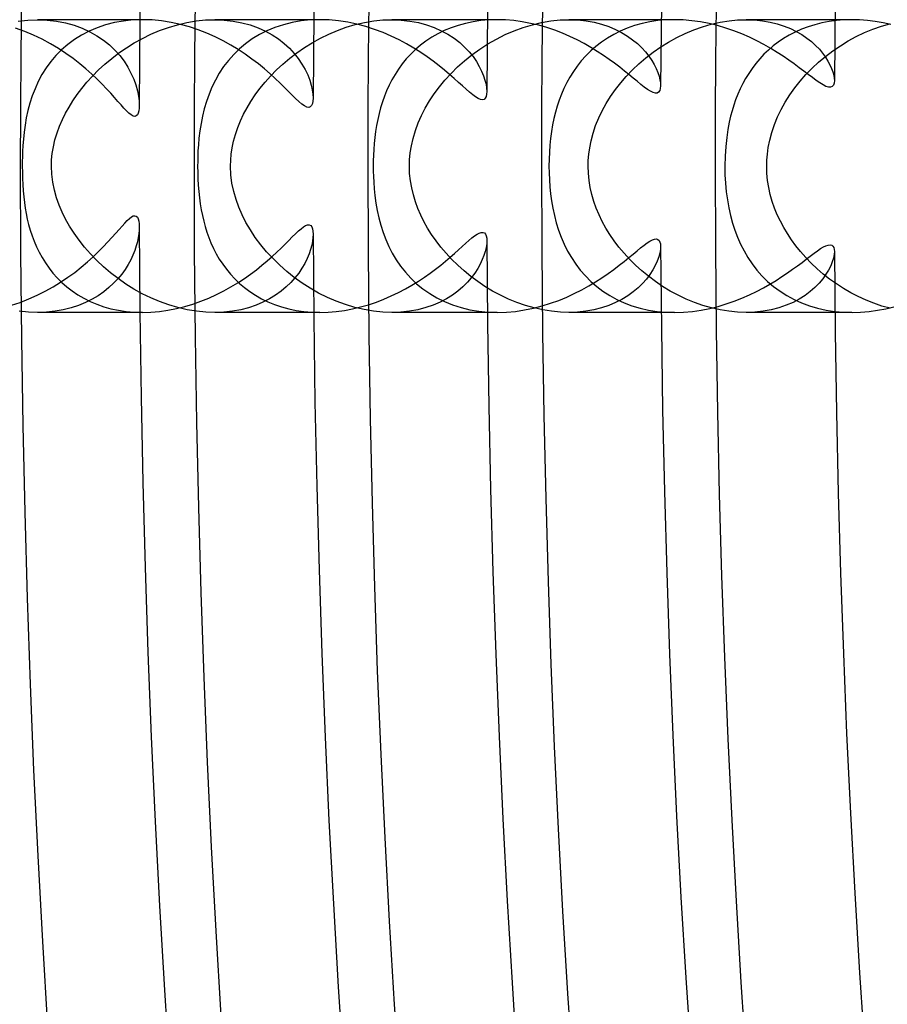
# Model space of a CAD drawing. Header units: millimetres. Extents: x -258 to 258, y -258 to 258.
# Tile 11 of 63: x -183 to -171, y -11 to 2. Entities that reach past the tile are written whole.
import ezdxf

# ---------------------------------------------------------------- set-up
doc = ezdxf.new("R2010")
doc.units = ezdxf.units.MM
doc.layers.add('HIDDEN', color=7, linetype='Continuous')
doc.layers.add('THICK', color=7, linetype='Continuous')

msp = doc.modelspace()

# ---------------------------------------------------------------- linework, layer by layer
at = {"layer": 'HIDDEN'}
for p, q in [((-183.153, 1.982), (-183.021, 1.995)), ((-183.021, 1.995), (-182.889, 2)), ((-182.889, 2), (-182.758, 1.995)), ((-181.489, 2), (-182.889, 2)), ((-182.758, 1.995), (-182.629, 1.981)), ((-182.629, 1.981), (-182.506, 1.957)), ((-182.506, 1.957), (-182.388, 1.925)), ((-182.388, 1.925), (-182.277, 1.884)), ((-182.277, 1.884), (-182.173, 1.836)), ((-182.075, 1.89), (-182.185, 1.843)), ((-181.959, 1.929), (-182.075, 1.89)), ((-181.838, 1.96), (-181.959, 1.929)), ((-181.712, 1.982), (-181.838, 1.96)), ((-181.583, 1.996), (-181.712, 1.982)), ((-181.452, 2), (-181.583, 1.996)), ((-181.22, 1.852), (-181.099, 1.895)), ((-181.099, 1.895), (-180.974, 1.932)), ((-180.974, 1.932), (-180.848, 1.961)), ((-180.848, 1.961), (-180.72, 1.983)), ((-180.72, 1.983), (-180.593, 1.996)), ((-180.593, 1.996), (-180.467, 2)), ((-180.467, 2), (-180.339, 1.995)), ((-179.114, 2), (-180.467, 2)), ((-180.339, 1.995), (-180.215, 1.982)), ((-180.215, 1.982), (-180.096, 1.959)), ((-180.096, 1.959), (-179.982, 1.929)), ((-179.982, 1.929), (-179.875, 1.89)), ((-179.875, 1.89), (-179.775, 1.845)), ((-179.644, 1.894), (-179.753, 1.848)), ((-179.529, 1.932), (-179.644, 1.894)), ((-179.409, 1.961), (-179.529, 1.932)), ((-179.285, 1.983), (-179.409, 1.961)), ((-179.158, 1.996), (-179.285, 1.983)), ((-179.029, 2), (-179.158, 1.996)), ((-178.789, 1.853), (-178.668, 1.897)), ((-178.668, 1.897), (-178.545, 1.933)), ((-178.545, 1.933), (-178.42, 1.962)), ((-178.42, 1.962), (-178.294, 1.983)), ((-178.294, 1.983), (-178.169, 1.996)), ((-178.169, 1.996), (-178.045, 2)), ((-178.045, 2), (-177.92, 1.995)), ((-176.739, 2), (-178.045, 2)), ((-177.92, 1.995), (-177.798, 1.982)), ((-177.798, 1.982), (-177.681, 1.96)), ((-177.681, 1.96), (-177.571, 1.931)), ((-177.571, 1.931), (-177.466, 1.894)), ((-177.466, 1.894), (-177.369, 1.85)), ((-177.235, 1.889), (-177.328, 1.851)), ((-177.139, 1.922), (-177.235, 1.889)), ((-177.038, 1.95), (-177.139, 1.922)), ((-176.934, 1.972), (-177.038, 1.95)), ((-176.827, 1.987), (-176.934, 1.972)), ((-176.717, 1.997), (-176.827, 1.987)), ((-176.605, 2), (-176.717, 1.997)), ((-176.375, 1.849), (-176.25, 1.894)), ((-176.25, 1.894), (-176.124, 1.932)), ((-176.124, 1.932), (-175.998, 1.962)), ((-175.998, 1.962), (-175.871, 1.983)), ((-175.871, 1.983), (-175.746, 1.996)), ((-175.746, 1.996), (-175.624, 2)), ((-175.624, 2), (-175.504, 1.996)), ((-174.363, 2), (-175.624, 2)), ((-175.504, 1.996), (-175.389, 1.984)), ((-175.389, 1.984), (-175.28, 1.964)), ((-175.28, 1.964), (-175.177, 1.938)), ((-175.177, 1.938), (-175.079, 1.905)), ((-175.079, 1.905), (-174.988, 1.867)), ((-174.827, 1.884), (-174.922, 1.845)), ((-174.728, 1.919), (-174.827, 1.884)), ((-174.625, 1.948), (-174.728, 1.919)), ((-174.518, 1.97), (-174.625, 1.948)), ((-174.408, 1.987), (-174.518, 1.97)), ((-174.295, 1.997), (-174.408, 1.987)), ((-174.18, 2), (-174.295, 1.997)), ((-173.918, 1.861), (-173.798, 1.903)), ((-173.798, 1.903), (-173.678, 1.938)), ((-173.678, 1.938), (-173.557, 1.965)), ((-173.557, 1.965), (-173.436, 1.985)), ((-173.436, 1.985), (-173.318, 1.996)), ((-173.318, 1.996), (-173.202, 2)), ((-173.202, 2), (-173.088, 1.996)), ((-171.988, 2), (-173.202, 2)), ((-173.088, 1.996), (-172.979, 1.985)), ((-172.979, 1.985), (-172.875, 1.967)), ((-172.875, 1.967), (-172.776, 1.943)), ((-172.776, 1.943), (-172.684, 1.913)), ((-172.684, 1.913), (-172.597, 1.878)), ((-172.356, 1.903), (-172.445, 1.869)), ((-172.263, 1.932), (-172.356, 1.903)), ((-172.167, 1.956), (-172.263, 1.932)), ((-172.068, 1.975), (-172.167, 1.956)), ((-171.966, 1.989), (-172.068, 1.975)), ((-171.863, 1.997), (-171.966, 1.989)), ((-171.757, 2), (-171.863, 1.997)), ((-171.47, 1.87), (-171.353, 1.91)), ((-171.353, 1.91), (-171.236, 1.943)), ((-182.288, 1.788), (-182.385, 1.728)), ((-182.185, 1.843), (-182.288, 1.788)), ((-182.173, 1.836), (-182.077, 1.781)), ((-182.077, 1.781), (-181.988, 1.721)), ((-181.455, 1.745), (-181.34, 1.801)), ((-181.34, 1.801), (-181.22, 1.852)), ((-179.857, 1.796), (-179.954, 1.737)), ((-179.753, 1.848), (-179.857, 1.796)), ((-179.775, 1.845), (-179.681, 1.794)), ((-179.681, 1.794), (-179.595, 1.737)), ((-179.023, 1.747), (-178.908, 1.803)), ((-178.908, 1.803), (-178.789, 1.853)), ((-177.5, 1.76), (-177.579, 1.708)), ((-177.416, 1.808), (-177.5, 1.76)), ((-177.328, 1.851), (-177.416, 1.808)), ((-177.369, 1.85), (-177.278, 1.801)), ((-177.278, 1.801), (-177.195, 1.746)), ((-176.616, 1.736), (-176.498, 1.796)), ((-176.498, 1.796), (-176.375, 1.849)), ((-175.098, 1.749), (-175.179, 1.695)), ((-175.012, 1.799), (-175.098, 1.749)), ((-174.922, 1.845), (-175.012, 1.799)), ((-174.988, 1.867), (-174.904, 1.824)), ((-174.904, 1.824), (-174.826, 1.777)), ((-174.826, 1.777), (-174.754, 1.727)), ((-174.262, 1.695), (-174.15, 1.756)), ((-174.15, 1.756), (-174.036, 1.812)), ((-174.036, 1.812), (-173.918, 1.861)), ((-172.612, 1.789), (-172.689, 1.743)), ((-172.53, 1.831), (-172.612, 1.789)), ((-172.597, 1.878), (-172.516, 1.839)), ((-172.445, 1.869), (-172.53, 1.831)), ((-172.516, 1.839), (-172.441, 1.796)), ((-172.441, 1.796), (-172.372, 1.749)), ((-172.372, 1.749), (-172.309, 1.7)), ((-171.807, 1.71), (-171.697, 1.77)), ((-171.697, 1.77), (-171.585, 1.823)), ((-171.585, 1.823), (-171.47, 1.87)), ((-182.476, 1.661), (-182.56, 1.588)), ((-182.385, 1.728), (-182.476, 1.661)), ((-181.988, 1.721), (-181.906, 1.655)), ((-181.906, 1.655), (-181.832, 1.585)), ((-181.777, 1.546), (-181.674, 1.617)), ((-181.674, 1.617), (-181.567, 1.684)), ((-181.567, 1.684), (-181.455, 1.745)), ((-180.045, 1.672), (-180.13, 1.601)), ((-179.954, 1.737), (-180.045, 1.672)), ((-179.595, 1.737), (-179.516, 1.675)), ((-179.516, 1.675), (-179.445, 1.609)), ((-179.344, 1.548), (-179.241, 1.619)), ((-179.241, 1.619), (-179.134, 1.686)), ((-179.134, 1.686), (-179.023, 1.747)), ((-177.653, 1.652), (-177.723, 1.592)), ((-177.579, 1.708), (-177.653, 1.652)), ((-177.195, 1.746), (-177.118, 1.688)), ((-177.118, 1.688), (-177.05, 1.625)), ((-177.05, 1.625), (-176.988, 1.561)), ((-176.843, 1.598), (-176.732, 1.67)), ((-176.732, 1.67), (-176.616, 1.736)), ((-175.255, 1.636), (-175.327, 1.574)), ((-175.179, 1.695), (-175.255, 1.636)), ((-174.754, 1.727), (-174.689, 1.673)), ((-174.689, 1.673), (-174.63, 1.617)), ((-174.63, 1.617), (-174.578, 1.559)), ((-174.474, 1.555), (-174.37, 1.628)), ((-174.37, 1.628), (-174.262, 1.695)), ((-172.832, 1.641), (-172.897, 1.585)), ((-172.762, 1.694), (-172.832, 1.641)), ((-172.689, 1.743), (-172.762, 1.694)), ((-172.309, 1.7), (-172.252, 1.649)), ((-172.252, 1.649), (-172.201, 1.596)), ((-172.018, 1.575), (-171.914, 1.645)), ((-171.914, 1.645), (-171.807, 1.71)), ((-182.637, 1.51), (-182.707, 1.427)), ((-182.56, 1.588), (-182.637, 1.51)), ((-181.875, 1.472), (-181.777, 1.546)), ((-181.832, 1.585), (-181.766, 1.51)), ((-181.766, 1.51), (-181.707, 1.433)), ((-180.208, 1.525), (-180.28, 1.444)), ((-180.13, 1.601), (-180.208, 1.525)), ((-179.445, 1.609), (-179.381, 1.54)), ((-179.442, 1.473), (-179.344, 1.548)), ((-179.381, 1.54), (-179.324, 1.468)), ((-177.788, 1.53), (-177.848, 1.464)), ((-177.723, 1.592), (-177.788, 1.53)), ((-177.051, 1.439), (-176.95, 1.521)), ((-176.988, 1.561), (-176.935, 1.495)), ((-176.95, 1.521), (-176.843, 1.598)), ((-176.935, 1.495), (-176.889, 1.428)), ((-175.393, 1.508), (-175.455, 1.439)), ((-175.327, 1.574), (-175.393, 1.508)), ((-174.578, 1.559), (-174.532, 1.501)), ((-174.574, 1.478), (-174.474, 1.555)), ((-174.532, 1.501), (-174.493, 1.443)), ((-172.959, 1.527), (-173.016, 1.465)), ((-172.897, 1.585), (-172.959, 1.527)), ((-172.212, 1.42), (-172.118, 1.499)), ((-172.201, 1.596), (-172.156, 1.542)), ((-172.156, 1.542), (-172.117, 1.488)), ((-172.118, 1.499), (-172.018, 1.575)), ((-172.117, 1.488), (-172.083, 1.435)), ((-182.707, 1.427), (-182.771, 1.34)), ((-182.056, 1.313), (-181.969, 1.393)), ((-181.969, 1.393), (-181.875, 1.472)), ((-181.707, 1.433), (-181.656, 1.353)), ((-181.656, 1.353), (-181.612, 1.271)), ((-180.345, 1.359), (-180.405, 1.269)), ((-180.28, 1.444), (-180.345, 1.359)), ((-179.622, 1.313), (-179.535, 1.394)), ((-179.535, 1.394), (-179.442, 1.473)), ((-179.324, 1.468), (-179.274, 1.394)), ((-179.274, 1.394), (-179.231, 1.32)), ((-177.904, 1.396), (-177.955, 1.325)), ((-177.848, 1.464), (-177.904, 1.396)), ((-177.236, 1.266), (-177.147, 1.354)), ((-177.147, 1.354), (-177.051, 1.439)), ((-176.889, 1.428), (-176.85, 1.362)), ((-176.85, 1.362), (-176.818, 1.298)), ((-175.512, 1.367), (-175.564, 1.293)), ((-175.455, 1.439), (-175.512, 1.367)), ((-174.757, 1.313), (-174.668, 1.398)), ((-174.668, 1.398), (-174.574, 1.478)), ((-174.493, 1.443), (-174.459, 1.386)), ((-174.459, 1.386), (-174.432, 1.331)), ((-173.07, 1.401), (-173.12, 1.335)), ((-173.016, 1.465), (-173.07, 1.401)), ((-172.301, 1.337), (-172.212, 1.42)), ((-172.083, 1.435), (-172.056, 1.383)), ((-172.056, 1.383), (-172.034, 1.334)), ((-182.829, 1.249), (-182.88, 1.154)), ((-182.771, 1.34), (-182.829, 1.249)), ((-182.214, 1.146), (-182.138, 1.23)), ((-182.138, 1.23), (-182.056, 1.313)), ((-181.612, 1.271), (-181.575, 1.189)), ((-180.405, 1.269), (-180.458, 1.176)), ((-179.779, 1.145), (-179.704, 1.23)), ((-179.704, 1.23), (-179.622, 1.313)), ((-179.231, 1.32), (-179.196, 1.245)), ((-179.196, 1.245), (-179.168, 1.173)), ((-178.002, 1.253), (-178.044, 1.18)), ((-177.955, 1.325), (-178.002, 1.253)), ((-177.319, 1.175), (-177.236, 1.266)), ((-176.818, 1.298), (-176.792, 1.235)), ((-176.792, 1.235), (-176.772, 1.175)), ((-175.611, 1.217), (-175.654, 1.14)), ((-175.564, 1.293), (-175.611, 1.217)), ((-174.917, 1.136), (-174.84, 1.226)), ((-174.84, 1.226), (-174.757, 1.313)), ((-174.432, 1.331), (-174.409, 1.278)), ((-174.409, 1.278), (-174.393, 1.227)), ((-174.393, 1.227), (-174.381, 1.18)), ((-173.167, 1.267), (-173.21, 1.198)), ((-173.12, 1.335), (-173.167, 1.267)), ((-172.464, 1.16), (-172.386, 1.25)), ((-172.386, 1.25), (-172.301, 1.337)), ((-172.034, 1.334), (-172.017, 1.287)), ((-172.017, 1.287), (-172.005, 1.243)), ((-172.005, 1.243), (-171.998, 1.203)), ((-182.88, 1.154), (-182.924, 1.057)), ((-182.284, 1.062), (-182.214, 1.146)), ((-181.575, 1.189), (-181.546, 1.108)), ((-181.546, 1.108), (-181.524, 1.03)), ((-180.505, 1.08), (-180.545, 0.983)), ((-180.458, 1.176), (-180.505, 1.08)), ((-179.849, 1.059), (-179.779, 1.145)), ((-179.168, 1.173), (-179.148, 1.105)), ((-179.148, 1.105), (-179.133, 1.04)), ((-178.083, 1.105), (-178.117, 1.03)), ((-178.044, 1.18), (-178.083, 1.105)), ((-177.466, 0.987), (-177.396, 1.082)), ((-177.396, 1.082), (-177.319, 1.175)), ((-176.772, 1.175), (-176.758, 1.118)), ((-176.758, 1.118), (-176.75, 1.065)), ((-175.654, 1.14), (-175.693, 1.061)), ((-174.989, 1.044), (-174.917, 1.136)), ((-174.381, 1.18), (-174.374, 1.136)), ((-174.374, 1.136), (-174.372, 1.096)), ((-173.249, 1.127), (-173.284, 1.054)), ((-173.21, 1.198), (-173.249, 1.127)), ((-172.537, 1.068), (-172.464, 1.16)), ((-171.998, 1.203), (-171.996, 1.167)), ((-182.962, 0.958), (-182.994, 0.859)), ((-182.924, 1.057), (-182.962, 0.958)), ((-182.407, 0.891), (-182.348, 0.976)), ((-182.348, 0.976), (-182.284, 1.062)), ((-181.524, 1.03), (-181.509, 0.957)), ((-181.509, 0.957), (-181.501, 0.89)), ((-180.545, 0.983), (-180.58, 0.884)), ((-179.972, 0.884), (-179.913, 0.972)), ((-179.913, 0.972), (-179.849, 1.059)), ((-179.133, 1.04), (-179.125, 0.982)), ((-179.125, 0.982), (-179.123, 0.93)), ((-178.148, 0.954), (-178.175, 0.876)), ((-178.117, 1.03), (-178.148, 0.954)), ((-177.53, 0.89), (-177.466, 0.987)), ((-176.75, 1.065), (-176.747, 1.017)), ((-175.727, 0.981), (-175.758, 0.901)), ((-175.693, 1.061), (-175.727, 0.981)), ((-175.114, 0.855), (-175.054, 0.951)), ((-175.054, 0.951), (-174.989, 1.044)), ((-173.316, 0.981), (-173.345, 0.907)), ((-173.284, 1.054), (-173.316, 0.981)), ((-172.666, 0.875), (-172.605, 0.973)), ((-172.605, 0.973), (-172.537, 1.068)), ((-182.994, 0.859), (-183.021, 0.76)), ((-182.459, 0.806), (-182.407, 0.891)), ((-181.501, 0.89), (-181.498, 0.83)), ((-180.58, 0.884), (-180.61, 0.784)), ((-180.024, 0.796), (-179.972, 0.884)), ((-178.175, 0.876), (-178.199, 0.798)), ((-177.588, 0.792), (-177.53, 0.89)), ((-175.785, 0.82), (-175.809, 0.736)), ((-175.758, 0.901), (-175.785, 0.82)), ((-175.169, 0.757), (-175.114, 0.855)), ((-173.371, 0.832), (-173.394, 0.757)), ((-173.345, 0.907), (-173.371, 0.832)), ((-172.722, 0.775), (-172.666, 0.875)), ((-183.021, 0.76), (-183.043, 0.66)), ((-182.549, 0.635), (-182.507, 0.721)), ((-182.507, 0.721), (-182.459, 0.806)), ((-180.634, 0.683), (-180.654, 0.582)), ((-180.61, 0.784), (-180.634, 0.683)), ((-180.114, 0.617), (-180.072, 0.708)), ((-180.072, 0.708), (-180.024, 0.796)), ((-178.22, 0.718), (-178.239, 0.637)), ((-178.199, 0.798), (-178.22, 0.718)), ((-177.685, 0.59), (-177.639, 0.692)), ((-177.639, 0.692), (-177.588, 0.792)), ((-175.809, 0.736), (-175.83, 0.65)), ((-175.217, 0.657), (-175.169, 0.757)), ((-173.414, 0.681), (-173.433, 0.598)), ((-173.394, 0.757), (-173.414, 0.681)), ((-172.772, 0.673), (-172.722, 0.775)), ((-183.06, 0.561), (-183.073, 0.462)), ((-183.043, 0.66), (-183.06, 0.561)), ((-182.622, 0.453), (-182.588, 0.546)), ((-182.588, 0.546), (-182.549, 0.635)), ((-180.654, 0.582), (-180.67, 0.481)), ((-180.152, 0.525), (-180.114, 0.617)), ((-178.255, 0.556), (-178.268, 0.473)), ((-178.239, 0.637), (-178.255, 0.556)), ((-177.724, 0.485), (-177.685, 0.59)), ((-175.848, 0.562), (-175.863, 0.471)), ((-175.83, 0.65), (-175.848, 0.562)), ((-175.294, 0.45), (-175.259, 0.554)), ((-175.259, 0.554), (-175.217, 0.657)), ((-173.433, 0.598), (-173.452, 0.5)), ((-172.851, 0.46), (-172.815, 0.567)), ((-172.815, 0.567), (-172.772, 0.673)), ((-183.073, 0.462), (-183.083, 0.367)), ((-182.651, 0.359), (-182.622, 0.453)), ((-180.67, 0.481), (-180.682, 0.383)), ((-180.209, 0.339), (-180.184, 0.432)), ((-180.184, 0.432), (-180.152, 0.525)), ((-178.268, 0.473), (-178.279, 0.39)), ((-177.755, 0.379), (-177.724, 0.485)), ((-175.863, 0.471), (-175.876, 0.379)), ((-175.322, 0.347), (-175.294, 0.45)), ((-173.452, 0.5), (-173.468, 0.39)), ((-172.88, 0.355), (-172.851, 0.46)), ((-183.09, 0.28), (-183.094, 0.2)), ((-183.083, 0.367), (-183.09, 0.28)), ((-182.673, 0.263), (-182.651, 0.359)), ((-180.69, 0.292), (-180.696, 0.209)), ((-180.682, 0.383), (-180.69, 0.292)), ((-180.229, 0.248), (-180.209, 0.339)), ((-178.287, 0.307), (-178.293, 0.226)), ((-178.279, 0.39), (-178.287, 0.307)), ((-177.794, 0.179), (-177.779, 0.276)), ((-177.779, 0.276), (-177.755, 0.379)), ((-175.885, 0.284), (-175.892, 0.19)), ((-175.876, 0.379), (-175.885, 0.284)), ((-175.341, 0.25), (-175.322, 0.347)), ((-173.468, 0.39), (-173.481, 0.267)), ((-172.9, 0.256), (-172.88, 0.355)), ((-183.094, 0.2), (-183.096, 0.128)), ((-182.697, 0.084), (-182.688, 0.172)), ((-182.688, 0.172), (-182.673, 0.263)), ((-180.696, 0.209), (-180.699, 0.133)), ((-180.249, 0.079), (-180.241, 0.161)), ((-180.241, 0.161), (-180.229, 0.248)), ((-178.298, 0.149), (-178.3, 0.073)), ((-178.293, 0.226), (-178.298, 0.149)), ((-177.803, 0.087), (-177.794, 0.179)), ((-175.892, 0.19), (-175.896, 0.095)), ((-175.36, 0.077), (-175.354, 0.161)), ((-175.354, 0.161), (-175.341, 0.25)), ((-173.49, 0.135), (-173.493, 0)), ((-173.481, 0.267), (-173.49, 0.135)), ((-172.919, 0.079), (-172.912, 0.164)), ((-172.912, 0.164), (-172.9, 0.256)), ((-183.096, 0.128), (-183.098, 0.062)), ((-183.098, 0.062), (-183.098, 0)), ((-183.098, 0), (-183.097, -0.085)), ((-182.7, 0), (-182.697, 0.084)), ((-182.695, -0.112), (-182.7, 0)), ((-180.7, 0.064), (-180.701, 0)), ((-180.701, 0), (-180.7, -0.089)), ((-180.699, 0.133), (-180.7, 0.064)), ((-180.251, 0), (-180.249, 0.079)), ((-180.246, -0.118), (-180.251, 0)), ((-178.3, 0.073), (-178.3, 0)), ((-178.3, 0), (-178.3, -0.07)), ((-177.805, 0), (-177.803, 0.087)), ((-177.802, -0.101), (-177.805, 0)), ((-175.896, 0.095), (-175.898, 0)), ((-175.898, 0), (-175.896, -0.094)), ((-175.362, 0), (-175.36, 0.077)), ((-175.359, -0.099), (-175.362, 0)), ((-173.493, 0), (-173.491, -0.118)), ((-172.921, 0), (-172.919, 0.079)), ((-172.918, -0.099), (-172.921, 0)), ((-183.097, -0.085), (-183.095, -0.17)), ((-182.681, -0.222), (-182.695, -0.112)), ((-180.7, -0.089), (-180.697, -0.176)), ((-180.231, -0.233), (-180.246, -0.118)), ((-178.3, -0.07), (-178.298, -0.142)), ((-177.791, -0.2), (-177.802, -0.101)), ((-175.896, -0.094), (-175.892, -0.188)), ((-175.349, -0.197), (-175.359, -0.099)), ((-173.491, -0.118), (-173.484, -0.234)), ((-172.908, -0.197), (-172.918, -0.099)), ((-183.095, -0.17), (-183.091, -0.254)), ((-183.091, -0.254), (-183.085, -0.337)), ((-182.659, -0.329), (-182.681, -0.222)), ((-180.697, -0.176), (-180.692, -0.263)), ((-180.692, -0.263), (-180.685, -0.349)), ((-180.208, -0.346), (-180.231, -0.233)), ((-178.298, -0.142), (-178.294, -0.222)), ((-178.294, -0.222), (-178.287, -0.309)), ((-177.774, -0.298), (-177.791, -0.2)), ((-175.892, -0.188), (-175.886, -0.283)), ((-175.333, -0.294), (-175.349, -0.197)), ((-173.484, -0.234), (-173.473, -0.35)), ((-172.893, -0.293), (-172.908, -0.197)), ((-183.085, -0.337), (-183.078, -0.419)), ((-182.629, -0.433), (-182.659, -0.329)), ((-180.685, -0.349), (-180.676, -0.433)), ((-180.176, -0.456), (-180.208, -0.346)), ((-178.287, -0.309), (-178.277, -0.403)), ((-178.277, -0.403), (-178.263, -0.505)), ((-177.751, -0.395), (-177.774, -0.298)), ((-177.722, -0.489), (-177.751, -0.395)), ((-175.886, -0.283), (-175.876, -0.379)), ((-175.876, -0.379), (-175.863, -0.476)), ((-175.311, -0.39), (-175.333, -0.294)), ((-175.283, -0.484), (-175.311, -0.39)), ((-173.473, -0.35), (-173.458, -0.462)), ((-172.872, -0.388), (-172.893, -0.293)), ((-172.845, -0.482), (-172.872, -0.388)), ((-183.078, -0.419), (-183.069, -0.499)), ((-183.069, -0.499), (-183.058, -0.576)), ((-182.593, -0.533), (-182.629, -0.433)), ((-182.552, -0.629), (-182.593, -0.533)), ((-180.676, -0.433), (-180.665, -0.516)), ((-180.665, -0.516), (-180.652, -0.597)), ((-180.138, -0.561), (-180.176, -0.456)), ((-178.263, -0.505), (-178.245, -0.607)), ((-177.688, -0.581), (-177.722, -0.489)), ((-175.863, -0.476), (-175.845, -0.576)), ((-175.25, -0.576), (-175.283, -0.484)), ((-173.458, -0.462), (-173.439, -0.572)), ((-172.813, -0.574), (-172.845, -0.482)), ((-183.058, -0.576), (-183.045, -0.65)), ((-183.045, -0.65), (-183.029, -0.725)), ((-182.505, -0.724), (-182.552, -0.629)), ((-180.652, -0.597), (-180.636, -0.675)), ((-180.093, -0.665), (-180.138, -0.561)), ((-180.04, -0.769), (-180.093, -0.665)), ((-178.245, -0.607), (-178.223, -0.708)), ((-177.649, -0.671), (-177.688, -0.581)), ((-177.606, -0.759), (-177.649, -0.671)), ((-175.845, -0.576), (-175.824, -0.677)), ((-175.212, -0.667), (-175.25, -0.576)), ((-175.168, -0.758), (-175.212, -0.667)), ((-173.439, -0.572), (-173.415, -0.677)), ((-172.776, -0.664), (-172.813, -0.574)), ((-172.734, -0.752), (-172.776, -0.664)), ((-183.029, -0.725), (-183.011, -0.8)), ((-183.011, -0.8), (-182.989, -0.876)), ((-182.451, -0.82), (-182.505, -0.724)), ((-180.636, -0.675), (-180.618, -0.752)), ((-180.618, -0.752), (-180.598, -0.826)), ((-179.98, -0.872), (-180.04, -0.769)), ((-178.223, -0.708), (-178.196, -0.808)), ((-177.557, -0.847), (-177.606, -0.759)), ((-175.824, -0.677), (-175.797, -0.776)), ((-175.797, -0.776), (-175.767, -0.875)), ((-175.119, -0.847), (-175.168, -0.758)), ((-173.415, -0.677), (-173.388, -0.779)), ((-173.388, -0.779), (-173.356, -0.877)), ((-172.688, -0.838), (-172.734, -0.752)), ((-182.989, -0.876), (-182.965, -0.951)), ((-182.39, -0.917), (-182.451, -0.82)), ((-182.322, -1.012), (-182.39, -0.917)), ((-181.504, -0.924), (-181.513, -0.977)), ((-181.499, -0.875), (-181.504, -0.924)), ((-181.498, -0.83), (-181.499, -0.875)), ((-180.598, -0.826), (-180.575, -0.902)), ((-180.575, -0.902), (-180.548, -0.977)), ((-179.912, -0.974), (-179.98, -0.872)), ((-179.123, -0.93), (-179.125, -0.976)), ((-178.196, -0.808), (-178.165, -0.906)), ((-178.165, -0.906), (-178.128, -1.003)), ((-177.502, -0.934), (-177.557, -0.847)), ((-177.441, -1.021), (-177.502, -0.934)), ((-175.767, -0.875), (-175.731, -0.972)), ((-175.065, -0.935), (-175.119, -0.847)), ((-175.005, -1.022), (-175.065, -0.935)), ((-173.356, -0.877), (-173.32, -0.973)), ((-172.638, -0.922), (-172.688, -0.838)), ((-172.582, -1.006), (-172.638, -0.922)), ((-182.965, -0.951), (-182.936, -1.027)), ((-182.936, -1.027), (-182.904, -1.103)), ((-182.247, -1.107), (-182.322, -1.012)), ((-181.525, -1.033), (-181.541, -1.092)), ((-181.513, -0.977), (-181.525, -1.033)), ((-180.548, -0.977), (-180.518, -1.051)), ((-180.518, -1.051), (-180.484, -1.125)), ((-179.837, -1.074), (-179.912, -0.974)), ((-179.757, -1.171), (-179.837, -1.074)), ((-179.131, -1.026), (-179.141, -1.08)), ((-179.125, -0.976), (-179.131, -1.026)), ((-178.128, -1.003), (-178.087, -1.097)), ((-177.376, -1.107), (-177.441, -1.021)), ((-176.749, -1.063), (-176.757, -1.112)), ((-176.747, -1.017), (-176.749, -1.063)), ((-175.731, -0.972), (-175.689, -1.068)), ((-175.689, -1.068), (-175.643, -1.161)), ((-174.941, -1.108), (-175.005, -1.022)), ((-173.32, -0.973), (-173.278, -1.067)), ((-173.278, -1.067), (-173.231, -1.16)), ((-172.522, -1.088), (-172.582, -1.006)), ((-182.904, -1.103), (-182.868, -1.177)), ((-182.868, -1.177), (-182.827, -1.251)), ((-182.166, -1.2), (-182.247, -1.107)), ((-182.079, -1.291), (-182.166, -1.2)), ((-181.561, -1.154), (-181.586, -1.217)), ((-181.541, -1.092), (-181.561, -1.154)), ((-180.484, -1.125), (-180.446, -1.198)), ((-180.446, -1.198), (-180.404, -1.27)), ((-179.67, -1.265), (-179.757, -1.171)), ((-179.178, -1.199), (-179.204, -1.263)), ((-179.157, -1.138), (-179.178, -1.199)), ((-179.141, -1.08), (-179.157, -1.138)), ((-178.087, -1.097), (-178.039, -1.19)), ((-178.039, -1.19), (-177.986, -1.28)), ((-177.304, -1.191), (-177.376, -1.107)), ((-177.228, -1.274), (-177.304, -1.191)), ((-176.769, -1.165), (-176.786, -1.22)), ((-176.757, -1.112), (-176.769, -1.165)), ((-175.643, -1.161), (-175.59, -1.251)), ((-174.87, -1.192), (-174.941, -1.108)), ((-174.795, -1.274), (-174.87, -1.192)), ((-174.383, -1.189), (-174.397, -1.241)), ((-174.374, -1.14), (-174.383, -1.189)), ((-174.372, -1.096), (-174.374, -1.14)), ((-173.231, -1.16), (-173.178, -1.249)), ((-172.457, -1.169), (-172.522, -1.088)), ((-172.387, -1.249), (-172.457, -1.169)), ((-171.999, -1.21), (-172.009, -1.258)), ((-171.996, -1.167), (-171.999, -1.21)), ((-182.827, -1.251), (-182.781, -1.324)), ((-182.781, -1.324), (-182.732, -1.395)), ((-181.987, -1.377), (-182.079, -1.291)), ((-181.616, -1.281), (-181.651, -1.346)), ((-181.586, -1.217), (-181.616, -1.281)), ((-180.404, -1.27), (-180.358, -1.341)), ((-180.358, -1.341), (-180.307, -1.41)), ((-179.578, -1.355), (-179.67, -1.265)), ((-179.236, -1.329), (-179.274, -1.395)), ((-179.204, -1.263), (-179.236, -1.329)), ((-177.986, -1.28), (-177.926, -1.367)), ((-177.145, -1.355), (-177.228, -1.274)), ((-176.837, -1.338), (-176.871, -1.4)), ((-176.809, -1.278), (-176.837, -1.338)), ((-176.786, -1.22), (-176.809, -1.278)), ((-175.59, -1.251), (-175.532, -1.339)), ((-175.532, -1.339), (-175.469, -1.422)), ((-174.715, -1.354), (-174.795, -1.274)), ((-174.417, -1.298), (-174.444, -1.357)), ((-174.397, -1.241), (-174.417, -1.298)), ((-173.178, -1.249), (-173.12, -1.336)), ((-173.12, -1.336), (-173.055, -1.42)), ((-172.312, -1.326), (-172.387, -1.249)), ((-172.232, -1.402), (-172.312, -1.326)), ((-172.024, -1.309), (-172.046, -1.363)), ((-172.009, -1.258), (-172.024, -1.309)), ((-182.732, -1.395), (-182.678, -1.463)), ((-182.678, -1.463), (-182.619, -1.529)), ((-181.89, -1.46), (-181.987, -1.377)), ((-181.789, -1.538), (-181.89, -1.46)), ((-181.738, -1.475), (-181.79, -1.539)), ((-181.692, -1.411), (-181.738, -1.475)), ((-181.651, -1.346), (-181.692, -1.411)), ((-180.307, -1.41), (-180.252, -1.477)), ((-180.252, -1.477), (-180.192, -1.541)), ((-179.481, -1.441), (-179.578, -1.355)), ((-179.379, -1.522), (-179.481, -1.441)), ((-179.319, -1.462), (-179.37, -1.527)), ((-179.274, -1.395), (-179.319, -1.462)), ((-177.926, -1.367), (-177.86, -1.451)), ((-177.86, -1.451), (-177.787, -1.531)), ((-177.059, -1.433), (-177.145, -1.355)), ((-176.967, -1.508), (-177.059, -1.433)), ((-176.912, -1.463), (-176.959, -1.526)), ((-176.871, -1.4), (-176.912, -1.463)), ((-175.469, -1.422), (-175.4, -1.501)), ((-174.629, -1.432), (-174.715, -1.354)), ((-174.538, -1.506), (-174.629, -1.432)), ((-174.477, -1.419), (-174.518, -1.481)), ((-174.444, -1.357), (-174.477, -1.419)), ((-173.055, -1.42), (-172.985, -1.5)), ((-172.148, -1.475), (-172.232, -1.402)), ((-172.11, -1.479), (-172.153, -1.539)), ((-172.06, -1.544), (-172.148, -1.475)), ((-172.075, -1.42), (-172.11, -1.479)), ((-172.046, -1.363), (-172.075, -1.42)), ((-182.619, -1.529), (-182.556, -1.591)), ((-182.556, -1.591), (-182.488, -1.65)), ((-181.849, -1.601), (-181.913, -1.661)), ((-181.79, -1.539), (-181.849, -1.601)), ((-181.683, -1.612), (-181.789, -1.538)), ((-181.572, -1.68), (-181.683, -1.612)), ((-180.192, -1.541), (-180.127, -1.603)), ((-180.127, -1.603), (-180.059, -1.661)), ((-179.427, -1.591), (-179.49, -1.652)), ((-179.37, -1.527), (-179.427, -1.591)), ((-179.273, -1.598), (-179.379, -1.522)), ((-179.162, -1.669), (-179.273, -1.598)), ((-177.787, -1.531), (-177.707, -1.607)), ((-177.707, -1.607), (-177.621, -1.677)), ((-177.013, -1.588), (-177.074, -1.649)), ((-176.959, -1.526), (-177.013, -1.588)), ((-176.872, -1.578), (-176.967, -1.508)), ((-176.772, -1.645), (-176.872, -1.578)), ((-175.4, -1.501), (-175.325, -1.575)), ((-175.325, -1.575), (-175.245, -1.645)), ((-174.618, -1.605), (-174.679, -1.664)), ((-174.565, -1.543), (-174.618, -1.605)), ((-174.518, -1.481), (-174.565, -1.543)), ((-174.443, -1.578), (-174.538, -1.506)), ((-174.343, -1.645), (-174.443, -1.578)), ((-172.985, -1.5), (-172.908, -1.575)), ((-172.908, -1.575), (-172.826, -1.646)), ((-172.203, -1.598), (-172.261, -1.657)), ((-172.153, -1.539), (-172.203, -1.598)), ((-171.967, -1.61), (-172.06, -1.544)), ((-171.871, -1.673), (-171.967, -1.61)), ((-182.488, -1.65), (-182.416, -1.706)), ((-182.416, -1.706), (-182.339, -1.758)), ((-181.984, -1.718), (-182.061, -1.771)), ((-181.913, -1.661), (-181.984, -1.718)), ((-181.458, -1.744), (-181.572, -1.68)), ((-181.34, -1.801), (-181.458, -1.744)), ((-180.059, -1.661), (-179.986, -1.715)), ((-179.986, -1.715), (-179.908, -1.766)), ((-179.559, -1.71), (-179.635, -1.764)), ((-179.49, -1.652), (-179.559, -1.71)), ((-179.046, -1.735), (-179.162, -1.669)), ((-178.927, -1.794), (-179.046, -1.735)), ((-177.621, -1.677), (-177.528, -1.742)), ((-177.528, -1.742), (-177.43, -1.8)), ((-177.142, -1.707), (-177.217, -1.762)), ((-177.074, -1.649), (-177.142, -1.707)), ((-176.669, -1.707), (-176.772, -1.645)), ((-176.561, -1.765), (-176.669, -1.707)), ((-175.245, -1.645), (-175.159, -1.709)), ((-175.159, -1.709), (-175.067, -1.768)), ((-174.746, -1.72), (-174.82, -1.773)), ((-174.679, -1.664), (-174.746, -1.72)), ((-174.24, -1.708), (-174.343, -1.645)), ((-174.133, -1.765), (-174.24, -1.708)), ((-172.826, -1.646), (-172.738, -1.711)), ((-172.738, -1.711), (-172.645, -1.77)), ((-172.325, -1.714), (-172.397, -1.767)), ((-172.261, -1.657), (-172.325, -1.714)), ((-171.772, -1.731), (-171.871, -1.673)), ((-171.668, -1.784), (-171.772, -1.731)), ((-182.339, -1.758), (-182.257, -1.806)), ((-182.233, -1.865), (-182.328, -1.904)), ((-182.257, -1.806), (-182.171, -1.849)), ((-182.144, -1.82), (-182.233, -1.865)), ((-182.171, -1.849), (-182.08, -1.888)), ((-182.061, -1.771), (-182.144, -1.82)), ((-181.22, -1.852), (-181.34, -1.801)), ((-181.096, -1.896), (-181.22, -1.852)), ((-179.908, -1.766), (-179.826, -1.813)), ((-179.807, -1.86), (-179.902, -1.901)), ((-179.826, -1.813), (-179.739, -1.855)), ((-179.718, -1.815), (-179.807, -1.86)), ((-179.739, -1.855), (-179.648, -1.892)), ((-179.635, -1.764), (-179.718, -1.815)), ((-178.805, -1.847), (-178.927, -1.794)), ((-178.68, -1.893), (-178.805, -1.847)), ((-177.386, -1.858), (-177.48, -1.899)), ((-177.43, -1.8), (-177.325, -1.852)), ((-177.298, -1.812), (-177.386, -1.858)), ((-177.325, -1.852), (-177.215, -1.897)), ((-177.217, -1.762), (-177.298, -1.812)), ((-176.451, -1.817), (-176.561, -1.765)), ((-176.337, -1.864), (-176.451, -1.817)), ((-176.22, -1.904), (-176.337, -1.864)), ((-174.986, -1.866), (-175.079, -1.905)), ((-175.067, -1.768), (-174.971, -1.821)), ((-174.9, -1.822), (-174.986, -1.866)), ((-174.971, -1.821), (-174.869, -1.868)), ((-174.82, -1.773), (-174.9, -1.822)), ((-174.869, -1.868), (-174.763, -1.908)), ((-174.022, -1.818), (-174.133, -1.765)), ((-173.908, -1.865), (-174.022, -1.818)), ((-173.793, -1.905), (-173.908, -1.865)), ((-172.561, -1.862), (-172.654, -1.902)), ((-172.645, -1.77), (-172.546, -1.823)), ((-172.476, -1.817), (-172.561, -1.862)), ((-172.546, -1.823), (-172.443, -1.87)), ((-172.397, -1.767), (-172.476, -1.817)), ((-172.443, -1.87), (-172.335, -1.91)), ((-171.563, -1.832), (-171.668, -1.784)), ((-171.455, -1.875), (-171.563, -1.832)), ((-171.345, -1.912), (-171.455, -1.875)), ((-183.014, -1.996), (-183.142, -1.983)), ((-182.888, -2), (-183.014, -1.996)), ((-181.489, -2), (-182.889, -2)), ((-182.767, -1.996), (-182.888, -2)), ((-182.649, -1.984), (-182.767, -1.996)), ((-182.537, -1.964), (-182.649, -1.984)), ((-182.43, -1.937), (-182.537, -1.964)), ((-182.328, -1.904), (-182.43, -1.937)), ((-182.08, -1.888), (-181.985, -1.921)), ((-181.985, -1.921), (-181.886, -1.949)), ((-181.886, -1.949), (-181.782, -1.971)), ((-181.782, -1.971), (-181.676, -1.987)), ((-181.676, -1.987), (-181.566, -1.997)), ((-181.566, -1.997), (-181.455, -2)), ((-180.97, -1.933), (-181.096, -1.896)), ((-180.843, -1.962), (-180.97, -1.933)), ((-180.716, -1.983), (-180.843, -1.962)), ((-180.59, -1.996), (-180.716, -1.983)), ((-180.467, -2), (-180.59, -1.996)), ((-180.344, -1.996), (-180.467, -2)), ((-179.114, -2), (-180.467, -2)), ((-180.225, -1.983), (-180.344, -1.996)), ((-180.111, -1.963), (-180.225, -1.983)), ((-180.004, -1.935), (-180.111, -1.963)), ((-179.902, -1.901), (-180.004, -1.935)), ((-179.648, -1.892), (-179.553, -1.924)), ((-179.553, -1.924), (-179.455, -1.951)), ((-179.455, -1.951), (-179.353, -1.972)), ((-179.353, -1.972), (-179.247, -1.988)), ((-179.247, -1.988), (-179.14, -1.997)), ((-179.14, -1.997), (-179.03, -2)), ((-178.553, -1.931), (-178.68, -1.893)), ((-178.425, -1.961), (-178.553, -1.931)), ((-178.297, -1.983), (-178.425, -1.961)), ((-178.17, -1.996), (-178.297, -1.983)), ((-178.045, -2), (-178.17, -1.996)), ((-177.922, -1.996), (-178.045, -2)), ((-176.739, -2), (-178.045, -2)), ((-177.803, -1.983), (-177.922, -1.996)), ((-177.689, -1.962), (-177.803, -1.983)), ((-177.582, -1.934), (-177.689, -1.962)), ((-177.48, -1.899), (-177.582, -1.934)), ((-177.215, -1.897), (-177.1, -1.934)), ((-177.1, -1.934), (-176.98, -1.963)), ((-176.98, -1.963), (-176.857, -1.984)), ((-176.857, -1.984), (-176.731, -1.996)), ((-176.731, -1.996), (-176.604, -2)), ((-176.102, -1.938), (-176.22, -1.904)), ((-175.982, -1.965), (-176.102, -1.938)), ((-175.862, -1.984), (-175.982, -1.965)), ((-175.742, -1.996), (-175.862, -1.984)), ((-175.624, -2), (-175.742, -1.996)), ((-175.506, -1.996), (-175.624, -2)), ((-174.364, -2), (-175.624, -2)), ((-175.393, -1.984), (-175.506, -1.996)), ((-175.283, -1.965), (-175.393, -1.984)), ((-175.178, -1.938), (-175.283, -1.965)), ((-175.079, -1.905), (-175.178, -1.938)), ((-174.763, -1.908), (-174.651, -1.941)), ((-174.651, -1.941), (-174.537, -1.967)), ((-174.537, -1.967), (-174.419, -1.985)), ((-174.419, -1.985), (-174.299, -1.996)), ((-174.299, -1.996), (-174.179, -2)), ((-173.676, -1.938), (-173.793, -1.905)), ((-173.557, -1.965), (-173.676, -1.938)), ((-173.438, -1.984), (-173.557, -1.965)), ((-173.32, -1.996), (-173.438, -1.984)), ((-173.203, -2), (-173.32, -1.996)), ((-173.084, -1.996), (-173.203, -2)), ((-171.988, -2), (-173.202, -2)), ((-172.968, -1.984), (-173.084, -1.996)), ((-172.858, -1.963), (-172.968, -1.984)), ((-172.753, -1.936), (-172.858, -1.963)), ((-172.654, -1.902), (-172.753, -1.936)), ((-172.335, -1.91), (-172.224, -1.943)), ((-172.224, -1.943), (-172.109, -1.968)), ((-172.109, -1.968), (-171.991, -1.986)), ((-171.991, -1.986), (-171.873, -1.997)), ((-171.873, -1.997), (-171.754, -2)), ((-171.233, -1.943), (-171.345, -1.912))]:
    msp.add_line(p, q, dxfattribs=at)
for radius, start, end in [(211.625, 90.35527, 179.64473), (209.25, 90.34301, 179.65699), (206.875, 90.32903, 179.67097), (204.5, 90.31305, 179.68696), (202.125, 90.29465, 179.70535), (199.75, 90.27328, 179.72672), (197.375, 90.24796, 179.75204), (195, 90.21725, 179.78275), (192.625, 90.17811, 179.82189), (190.25, 90.12248, 179.87752), (187.875, 0, 180.00002), (185.5, 0, 180.00002), (183.125, 0, 180.00002), (180.75, 0, 180.00002), (178.375, 0, 180.00002), (176, 0, 180.00002), (173.625, 0, 180.00002), (187.875, 180.00002, 0), (185.5, 180.00002, 0), (183.125, 180.00002, 0), (180.75, 180.00002, 0), (178.375, 180.00002, 0), (176, 180.00002, 0), (173.625, 180.00002, 0), (190.25, 180.12248, 269.87752), (192.625, 180.17811, 269.82189), (195, 180.21725, 269.78275), (197.375, 180.24796, 269.75204), (202.125, 180.29465, 269.70535), (199.75, 180.27328, 269.72672), (206.875, 180.32903, 269.67097), (204.5, 180.31304, 269.68695), (211.625, 180.35527, 269.64473), (209.25, 180.34301, 269.65699)]:
    msp.add_arc((0, 0), radius, start, end, dxfattribs=at)
at = {"layer": 'THICK'}
for p, q in [((-183.065, 1.84), (-183.192, 1.885)), ((-181.454, 2), (-181.489, 2)), ((-181.322, 1.996), (-181.452, 2)), ((-181.193, 1.983), (-181.322, 1.996)), ((-181.064, 1.963), (-181.193, 1.983)), ((-180.937, 1.935), (-181.064, 1.963)), ((-180.813, 1.901), (-180.937, 1.935)), ((-180.693, 1.861), (-180.813, 1.901)), ((-179.03, 2), (-179.114, 2)), ((-178.901, 1.996), (-179.029, 2)), ((-178.773, 1.984), (-178.901, 1.996)), ((-178.647, 1.964), (-178.773, 1.984)), ((-178.522, 1.938), (-178.647, 1.964)), ((-178.4, 1.905), (-178.522, 1.938)), ((-178.281, 1.867), (-178.4, 1.905)), ((-176.605, 2), (-176.739, 2)), ((-176.491, 1.997), (-176.605, 2)), ((-176.376, 1.987), (-176.491, 1.997)), ((-176.262, 1.972), (-176.376, 1.987)), ((-176.148, 1.95), (-176.262, 1.972)), ((-176.036, 1.923), (-176.148, 1.95)), ((-175.926, 1.892), (-176.036, 1.923)), ((-175.818, 1.855), (-175.926, 1.892)), ((-174.18, 2), (-174.363, 2)), ((-174.062, 1.997), (-174.18, 2)), ((-173.943, 1.986), (-174.062, 1.997)), ((-173.825, 1.97), (-173.943, 1.986)), ((-173.707, 1.947), (-173.825, 1.97)), ((-173.592, 1.919), (-173.707, 1.947)), ((-173.478, 1.886), (-173.592, 1.919)), ((-173.368, 1.848), (-173.478, 1.886)), ((-171.755, 2), (-171.988, 2)), ((-171.65, 1.997), (-171.757, 2)), ((-171.543, 1.989), (-171.65, 1.997)), ((-171.436, 1.976), (-171.543, 1.989)), ((-171.329, 1.958), (-171.436, 1.976)), ((-171.224, 1.935), (-171.329, 1.958)), ((-182.943, 1.788), (-183.065, 1.84)), ((-182.826, 1.732), (-182.943, 1.788)), ((-180.576, 1.815), (-180.693, 1.861)), ((-180.462, 1.765), (-180.576, 1.815)), ((-180.353, 1.711), (-180.462, 1.765)), ((-178.166, 1.824), (-178.281, 1.867)), ((-178.054, 1.776), (-178.166, 1.824)), ((-177.947, 1.724), (-178.054, 1.776)), ((-175.713, 1.815), (-175.818, 1.855)), ((-175.611, 1.771), (-175.713, 1.815)), ((-175.512, 1.723), (-175.611, 1.771)), ((-173.26, 1.806), (-173.368, 1.848)), ((-173.156, 1.76), (-173.26, 1.806)), ((-173.056, 1.712), (-173.156, 1.76)), ((-182.713, 1.671), (-182.826, 1.732)), ((-182.605, 1.607), (-182.713, 1.671)), ((-180.247, 1.652), (-180.353, 1.711)), ((-180.147, 1.591), (-180.247, 1.652)), ((-177.843, 1.669), (-177.947, 1.724)), ((-177.745, 1.612), (-177.843, 1.669)), ((-175.417, 1.673), (-175.512, 1.723)), ((-175.325, 1.621), (-175.417, 1.673)), ((-175.237, 1.567), (-175.325, 1.621)), ((-172.959, 1.661), (-173.056, 1.712)), ((-172.866, 1.608), (-172.959, 1.661)), ((-182.502, 1.539), (-182.605, 1.607)), ((-182.404, 1.47), (-182.502, 1.539)), ((-180.05, 1.528), (-180.147, 1.591)), ((-179.958, 1.462), (-180.05, 1.528)), ((-177.651, 1.553), (-177.745, 1.612)), ((-177.563, 1.493), (-177.651, 1.553)), ((-177.479, 1.432), (-177.563, 1.493)), ((-175.153, 1.512), (-175.237, 1.567)), ((-175.075, 1.458), (-175.153, 1.512)), ((-172.779, 1.554), (-172.866, 1.608)), ((-172.696, 1.5), (-172.779, 1.554)), ((-172.618, 1.447), (-172.696, 1.5)), ((-182.313, 1.399), (-182.404, 1.47)), ((-182.228, 1.328), (-182.313, 1.399)), ((-179.87, 1.395), (-179.958, 1.462)), ((-179.788, 1.328), (-179.87, 1.395)), ((-177.4, 1.371), (-177.479, 1.432)), ((-177.325, 1.311), (-177.4, 1.371)), ((-175, 1.404), (-175.075, 1.458)), ((-174.93, 1.351), (-175, 1.404)), ((-174.865, 1.299), (-174.93, 1.351)), ((-172.544, 1.395), (-172.618, 1.447)), ((-172.476, 1.344), (-172.544, 1.395)), ((-182.149, 1.257), (-182.228, 1.328)), ((-182.075, 1.188), (-182.149, 1.257)), ((-179.71, 1.261), (-179.788, 1.328)), ((-179.639, 1.196), (-179.71, 1.261)), ((-177.256, 1.253), (-177.325, 1.311)), ((-177.192, 1.197), (-177.256, 1.253)), ((-174.804, 1.25), (-174.865, 1.299)), ((-174.747, 1.203), (-174.804, 1.25)), ((-172.412, 1.296), (-172.476, 1.344)), ((-172.353, 1.251), (-172.412, 1.296)), ((-172.296, 1.208), (-172.353, 1.251)), ((-182.008, 1.121), (-182.075, 1.188)), ((-181.946, 1.056), (-182.008, 1.121)), ((-179.573, 1.134), (-179.639, 1.196)), ((-179.513, 1.075), (-179.573, 1.134)), ((-177.133, 1.144), (-177.192, 1.197)), ((-177.078, 1.095), (-177.133, 1.144)), ((-177.028, 1.05), (-177.078, 1.095)), ((-174.693, 1.158), (-174.747, 1.203)), ((-174.642, 1.116), (-174.693, 1.158)), ((-174.594, 1.079), (-174.642, 1.116)), ((-174.55, 1.047), (-174.594, 1.079)), ((-174.372, 1.096), (-174.375, 1.06)), ((-172.244, 1.169), (-172.296, 1.208)), ((-172.195, 1.136), (-172.244, 1.169)), ((-172.151, 1.109), (-172.195, 1.136)), ((-172.111, 1.089), (-172.151, 1.109)), ((-172.076, 1.078), (-172.111, 1.089)), ((-172.048, 1.077), (-172.076, 1.078)), ((-172.025, 1.087), (-172.048, 1.077)), ((-172.009, 1.106), (-172.025, 1.087)), ((-171.999, 1.133), (-172.009, 1.106)), ((-171.996, 1.167), (-171.999, 1.133)), ((-181.889, 0.995), (-181.946, 1.056)), ((-181.838, 0.938), (-181.889, 0.995)), ((-179.458, 1.02), (-179.513, 1.075)), ((-179.408, 0.969), (-179.458, 1.02)), ((-179.361, 0.923), (-179.408, 0.969)), ((-176.982, 1.009), (-177.028, 1.05)), ((-176.94, 0.974), (-176.982, 1.009)), ((-176.9, 0.944), (-176.94, 0.974)), ((-176.864, 0.922), (-176.9, 0.944)), ((-176.757, 0.95), (-176.768, 0.927)), ((-176.75, 0.981), (-176.757, 0.95)), ((-176.747, 1.017), (-176.75, 0.981)), ((-174.51, 1.022), (-174.55, 1.047)), ((-174.475, 1.005), (-174.51, 1.022)), ((-174.443, 0.996), (-174.475, 1.005)), ((-174.418, 0.998), (-174.443, 0.996)), ((-174.398, 1.01), (-174.418, 0.998)), ((-174.383, 1.031), (-174.398, 1.01)), ((-174.375, 1.06), (-174.383, 1.031)), ((-181.791, 0.884), (-181.838, 0.938)), ((-181.748, 0.835), (-181.791, 0.884)), ((-181.708, 0.791), (-181.748, 0.835)), ((-181.498, 0.83), (-181.5, 0.79)), ((-179.317, 0.882), (-179.361, 0.923)), ((-179.277, 0.847), (-179.317, 0.882)), ((-179.241, 0.821), (-179.277, 0.847)), ((-179.209, 0.806), (-179.241, 0.821)), ((-179.16, 0.809), (-179.182, 0.801)), ((-179.143, 0.827), (-179.16, 0.809)), ((-179.132, 0.855), (-179.143, 0.827)), ((-179.125, 0.889), (-179.132, 0.855)), ((-179.123, 0.93), (-179.125, 0.889)), ((-176.833, 0.909), (-176.864, 0.922)), ((-176.806, 0.905), (-176.833, 0.909)), ((-176.785, 0.911), (-176.806, 0.905)), ((-176.768, 0.927), (-176.785, 0.911)), ((-181.673, 0.753), (-181.708, 0.791)), ((-181.64, 0.722), (-181.673, 0.753)), ((-181.609, 0.698), (-181.64, 0.722)), ((-181.582, 0.683), (-181.609, 0.698)), ((-181.559, 0.678), (-181.582, 0.683)), ((-181.539, 0.685), (-181.559, 0.678)), ((-181.524, 0.7), (-181.539, 0.685)), ((-181.512, 0.724), (-181.524, 0.7)), ((-181.504, 0.755), (-181.512, 0.724)), ((-181.5, 0.79), (-181.504, 0.755)), ((-179.182, 0.801), (-179.209, 0.806)), ((-181.734, -0.819), (-181.696, -0.778)), ((-181.696, -0.778), (-181.663, -0.743)), ((-181.663, -0.743), (-181.632, -0.715)), ((-181.632, -0.715), (-181.605, -0.695)), ((-181.605, -0.695), (-181.581, -0.682)), ((-181.581, -0.682), (-181.559, -0.678)), ((-181.559, -0.678), (-181.54, -0.684)), ((-181.54, -0.684), (-181.525, -0.7)), ((-181.525, -0.7), (-181.513, -0.723)), ((-181.513, -0.723), (-181.505, -0.754)), ((-181.505, -0.754), (-181.5, -0.789)), ((-181.5, -0.789), (-181.498, -0.83)), ((-179.224, -0.812), (-179.197, -0.803)), ((-179.197, -0.803), (-179.174, -0.803)), ((-179.174, -0.803), (-179.155, -0.812)), ((-181.872, -0.975), (-181.821, -0.918)), ((-181.821, -0.918), (-181.775, -0.866)), ((-181.775, -0.866), (-181.734, -0.819)), ((-179.406, -0.967), (-179.362, -0.925)), ((-179.362, -0.925), (-179.323, -0.887)), ((-179.323, -0.887), (-179.287, -0.856)), ((-179.287, -0.856), (-179.254, -0.83)), ((-179.254, -0.83), (-179.224, -0.812)), ((-179.155, -0.812), (-179.141, -0.831)), ((-179.141, -0.831), (-179.131, -0.858)), ((-179.131, -0.858), (-179.125, -0.891)), ((-179.125, -0.891), (-179.123, -0.93)), ((-176.914, -0.954), (-176.88, -0.931)), ((-176.88, -0.931), (-176.85, -0.915)), ((-176.85, -0.915), (-176.823, -0.906)), ((-176.823, -0.906), (-176.799, -0.906)), ((-176.799, -0.906), (-176.78, -0.914)), ((-176.78, -0.914), (-176.766, -0.931)), ((-176.766, -0.931), (-176.755, -0.954)), ((-181.99, -1.102), (-181.928, -1.037)), ((-181.928, -1.037), (-181.872, -0.975)), ((-179.56, -1.12), (-179.504, -1.066)), ((-179.504, -1.066), (-179.453, -1.015)), ((-179.453, -1.015), (-179.406, -0.967)), ((-177.082, -1.098), (-177.034, -1.055)), ((-177.034, -1.055), (-176.991, -1.016)), ((-176.991, -1.016), (-176.951, -0.982)), ((-176.951, -0.982), (-176.914, -0.954)), ((-176.755, -0.954), (-176.749, -0.983)), ((-176.749, -0.983), (-176.747, -1.017)), ((-174.598, -1.082), (-174.556, -1.051)), ((-174.556, -1.051), (-174.518, -1.026)), ((-174.518, -1.026), (-174.483, -1.008)), ((-174.483, -1.008), (-174.453, -0.998)), ((-174.453, -0.998), (-174.428, -0.996)), ((-174.428, -0.996), (-174.407, -1.003)), ((-174.407, -1.003), (-174.391, -1.017)), ((-174.391, -1.017), (-174.38, -1.038)), ((-174.38, -1.038), (-174.374, -1.064)), ((-174.374, -1.064), (-174.372, -1.096)), ((-182.129, -1.239), (-182.057, -1.169)), ((-182.057, -1.169), (-181.99, -1.102)), ((-179.682, -1.235), (-179.619, -1.177)), ((-179.619, -1.177), (-179.56, -1.12)), ((-177.247, -1.245), (-177.188, -1.194)), ((-177.188, -1.194), (-177.133, -1.144)), ((-177.133, -1.144), (-177.082, -1.098)), ((-174.806, -1.251), (-174.747, -1.203)), ((-174.747, -1.203), (-174.693, -1.158)), ((-174.693, -1.158), (-174.644, -1.118)), ((-174.644, -1.118), (-174.598, -1.082)), ((-172.325, -1.23), (-172.274, -1.191)), ((-172.274, -1.191), (-172.227, -1.157)), ((-172.227, -1.157), (-172.183, -1.128)), ((-172.183, -1.128), (-172.144, -1.105)), ((-172.144, -1.105), (-172.11, -1.088)), ((-172.11, -1.088), (-172.079, -1.079)), ((-172.079, -1.079), (-172.053, -1.077)), ((-172.053, -1.077), (-172.032, -1.082)), ((-172.032, -1.082), (-172.016, -1.095)), ((-172.016, -1.095), (-172.005, -1.114)), ((-172.005, -1.114), (-171.998, -1.138)), ((-171.998, -1.138), (-171.996, -1.167)), ((-182.291, -1.381), (-182.207, -1.31)), ((-182.207, -1.31), (-182.129, -1.239)), ((-179.821, -1.355), (-179.749, -1.295)), ((-179.749, -1.295), (-179.682, -1.235)), ((-177.377, -1.353), (-177.31, -1.299)), ((-177.31, -1.299), (-177.247, -1.245)), ((-174.938, -1.356), (-174.869, -1.302)), ((-174.869, -1.302), (-174.806, -1.251)), ((-172.5, -1.362), (-172.438, -1.316)), ((-172.438, -1.316), (-172.38, -1.272)), ((-172.38, -1.272), (-172.325, -1.23)), ((-182.475, -1.52), (-182.381, -1.452)), ((-182.381, -1.452), (-182.291, -1.381)), ((-180.062, -1.536), (-179.977, -1.476)), ((-179.977, -1.476), (-179.897, -1.416)), ((-179.897, -1.416), (-179.821, -1.355)), ((-177.601, -1.519), (-177.522, -1.464)), ((-177.522, -1.464), (-177.447, -1.408)), ((-177.447, -1.408), (-177.377, -1.353)), ((-175.173, -1.526), (-175.089, -1.469)), ((-175.089, -1.469), (-175.011, -1.412)), ((-175.011, -1.412), (-174.938, -1.356)), ((-172.712, -1.511), (-172.637, -1.46)), ((-172.637, -1.46), (-172.566, -1.41)), ((-172.566, -1.41), (-172.5, -1.362)), ((-182.676, -1.65), (-182.574, -1.587)), ((-182.574, -1.587), (-182.475, -1.52)), ((-180.245, -1.651), (-180.152, -1.595)), ((-180.152, -1.595), (-180.062, -1.536)), ((-177.77, -1.627), (-177.683, -1.573)), ((-177.683, -1.573), (-177.601, -1.519)), ((-175.353, -1.638), (-175.261, -1.582)), ((-175.261, -1.582), (-175.173, -1.526)), ((-172.966, -1.664), (-172.876, -1.614)), ((-172.876, -1.614), (-172.792, -1.562)), ((-172.792, -1.562), (-172.712, -1.511)), ((-182.894, -1.765), (-182.783, -1.71)), ((-182.783, -1.71), (-182.676, -1.65)), ((-180.444, -1.756), (-180.343, -1.705)), ((-180.343, -1.705), (-180.245, -1.651)), ((-178.053, -1.775), (-177.955, -1.728)), ((-177.955, -1.728), (-177.861, -1.679)), ((-177.861, -1.679), (-177.77, -1.627)), ((-175.655, -1.79), (-175.551, -1.742)), ((-175.551, -1.742), (-175.45, -1.691)), ((-175.45, -1.691), (-175.353, -1.638)), ((-173.158, -1.761), (-173.06, -1.714)), ((-173.06, -1.714), (-172.966, -1.664)), ((-183.244, -1.902), (-183.125, -1.862)), ((-183.125, -1.862), (-183.008, -1.816)), ((-183.008, -1.816), (-182.894, -1.765)), ((-180.764, -1.885), (-180.655, -1.847)), ((-180.655, -1.847), (-180.548, -1.803)), ((-180.548, -1.803), (-180.444, -1.756)), ((-178.364, -1.894), (-178.257, -1.859)), ((-178.257, -1.859), (-178.154, -1.819)), ((-178.154, -1.819), (-178.053, -1.775)), ((-175.991, -1.911), (-175.876, -1.875)), ((-175.876, -1.875), (-175.764, -1.835)), ((-175.764, -1.835), (-175.655, -1.79)), ((-173.473, -1.884), (-173.365, -1.847)), ((-173.365, -1.847), (-173.26, -1.806)), ((-173.26, -1.806), (-173.158, -1.761)), ((-181.454, -2), (-181.489, -2)), ((-181.455, -2), (-181.339, -1.997)), ((-181.339, -1.997), (-181.223, -1.987)), ((-181.223, -1.987), (-181.107, -1.97)), ((-181.107, -1.97), (-180.991, -1.948)), ((-180.991, -1.948), (-180.877, -1.919)), ((-180.877, -1.919), (-180.764, -1.885)), ((-179.029, -2), (-179.114, -2)), ((-179.03, -2), (-178.918, -1.997)), ((-178.918, -1.997), (-178.806, -1.988)), ((-178.806, -1.988), (-178.693, -1.972)), ((-178.693, -1.972), (-178.582, -1.952)), ((-178.582, -1.952), (-178.472, -1.925)), ((-178.472, -1.925), (-178.364, -1.894)), ((-176.605, -2), (-176.739, -2)), ((-176.604, -2), (-176.478, -1.996)), ((-176.478, -1.996), (-176.354, -1.985)), ((-176.354, -1.985), (-176.231, -1.966)), ((-176.231, -1.966), (-176.11, -1.942)), ((-176.11, -1.942), (-175.991, -1.911)), ((-174.18, -2), (-174.364, -2)), ((-174.179, -2), (-174.057, -1.996)), ((-174.057, -1.996), (-173.937, -1.986)), ((-173.937, -1.986), (-173.817, -1.969)), ((-173.817, -1.969), (-173.7, -1.946)), ((-173.7, -1.946), (-173.585, -1.917)), ((-173.585, -1.917), (-173.473, -1.884)), ((-171.755, -2), (-171.988, -2)), ((-171.754, -2), (-171.637, -1.997)), ((-171.637, -1.997), (-171.52, -1.987)), ((-171.52, -1.987), (-171.406, -1.971)), ((-171.406, -1.971), (-171.293, -1.95)), ((-171.293, -1.95), (-171.184, -1.925))]:
    msp.add_line(p, q, dxfattribs=at)
for radius, start, end in [(211, 90.37481, 179.62519), (207.625, 0, 180.00002), (205.25, 0, 180.00002), (202.875, 0, 180.00002), (200.5, 0, 180.00002), (198.125, 0, 180.00002), (195.75, 0, 180.00002), (193.375, 0, 180.00002), (191, 0, 180.00002), (188.625, 90.11022, 179.88978), (186.25, 90.17456, 179.82544), (183.875, 90.222, 179.778), (181.5, 90.26188, 179.73812), (179.125, 90.29735, 179.70265), (176.75, 90.32983, 179.67017), (174.375, 90.36014, 179.63986), (172, 90.38891, 179.6111), (207.625, 179.99998, 0), (205.25, 179.99998, 0), (202.875, 179.99998, 0), (200.5, 179.99998, 0), (198.125, 179.99998, 0), (195.75, 179.99998, 0), (193.375, 179.99998, 0), (191, 179.99998, 0), (188.625, 180.11022, 269.88978), (186.25, 180.17456, 269.82544), (183.875, 180.222, 269.778), (181.5, 180.26188, 269.73812), (179.125, 180.29735, 269.70265), (176.75, 180.32983, 269.67017), (174.375, 180.36014, 269.63986), (172, 180.3889, 269.61109), (211, 180.37481, 269.62519), (215, 180.533, 269.467)]:
    msp.add_arc((0, 0), radius, start, end, dxfattribs=at)

doc.saveas('drawing.dxf')
